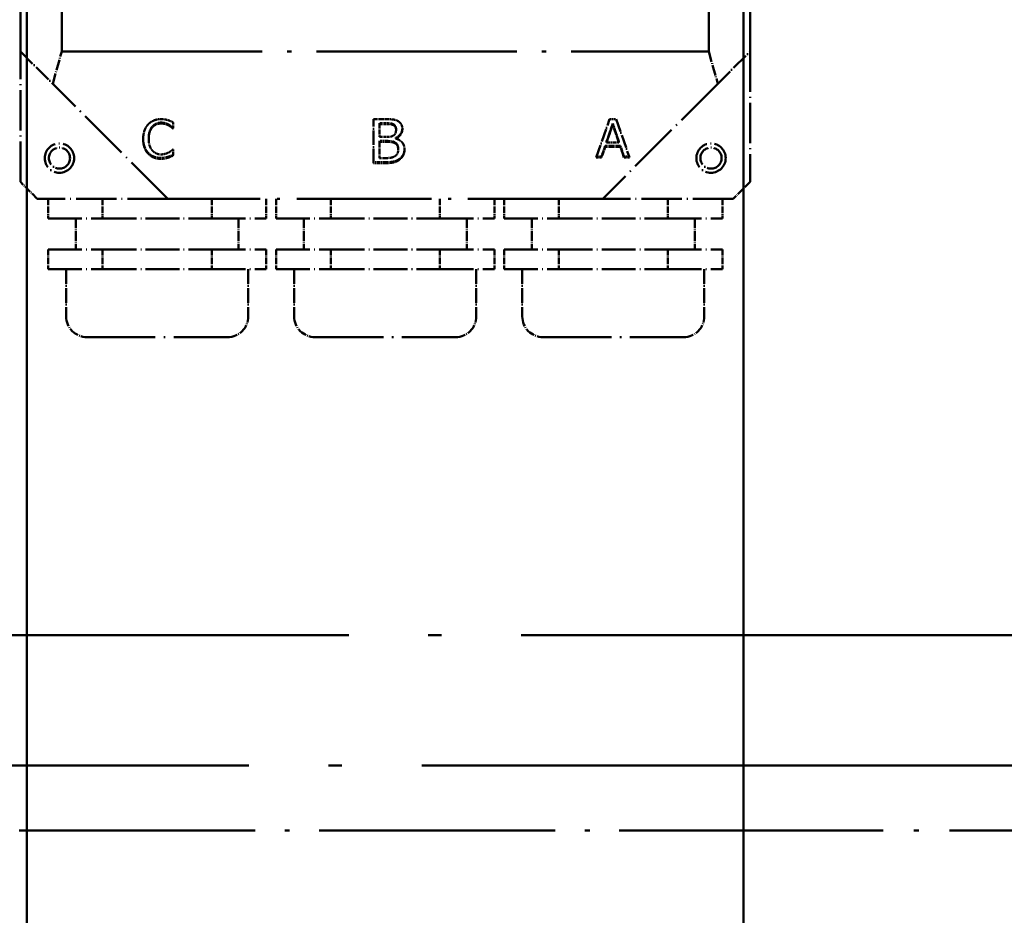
# Model space of a CAD drawing. Header units: millimetres. Extents: x 40 to 4804, y -323 to 2338.
# Tile 6 of 36: x 1104 to 1255, y 937 to 1074. Entities that reach past the tile are written whole.
import ezdxf

# ---------------------------------------------------------------- set-up
doc = ezdxf.new("R2010")
doc.units = ezdxf.units.MM
doc.header["$LTSCALE"] = 8
doc.linetypes.add('LONG_DASH_DOTTED', pattern=[0.61, 0.48, -0.06, 0.01, -0.06])
for name, color, linetype, lineweight in [('Dimension (ISO)', 7, 'Continuous', 25), ('Overlay (ISO)', 7, 'LONG_DASH_DOTTED', 50), ('Visible (ISO)', 7, 'Continuous', 50)]:
    doc.layers.add(name, color=color, linetype=linetype, lineweight=lineweight)
doc.styles.add('Note Text (ISO)', font='tahoma.ttf')
doc.dimstyles.new('Default (ISO)', dxfattribs={"dimscale": 8, "dimtxt": 3.5, "dimasz": 2.5, "dimexe": 3.175, "dimexo": 0, "dimgap": 0.762, "dimtad": 1, "dimtoh": 1, "dimrnd": 1e-08, "dimzin": 0, "dimtxsty": 'Note Text (ISO)', "dimcen": 0.09, "dimdle": 10, "dimclrd": 256, "dimclre": 256, "dimclrt": 256, "dimazin": 0, "dimtfac": 1.001486, "dimtmove": 0, "dimatfit": 3, "dimfxl": 1, "dimtolj": 1, "dimtzin": 0, "dimlwd": -1, "dimlwe": -1, "dimarcsym": 0})

# ---------------------------------------------------------------- blocks, each defined once
blk = doc.blocks.new('*D46')
at = {"layer": 'Defpoints', "color": 0, "transparency": 16777216}
for p in [(1149.27, 1475.56), (849.62, 751.11), (929.62, 751.11)]:
    blk.add_point(p, dxfattribs=at)
at = {"layer": 'Dimension (ISO)', "transparency": 16777216}
for p, q in [((1149.27, 1475.56), (824.22, 1475.56)), ((849.62, 1455.56), (849.62, 771.11)), ((929.62, 751.11), (824.22, 751.11))]:
    blk.add_line(p, q, dxfattribs=at)
for points in [[(846.28, 1455.56), (852.95, 1455.56), (849.62, 1475.56)], [(846.28, 771.11), (852.95, 771.11), (849.62, 751.11)]]:
    blk.add_solid(points, dxfattribs=at)
at = {"layer": 'Dimension (ISO)', "transparency": 16777216, "insert": (814.94, 1055.71), "char_height": 28, "attachment_point": 1, "rotation": 90, "style": 'Note Text (ISO)'}
blk.add_mtext('\\A1;724', dxfattribs=at)

msp = doc.modelspace()

# ---------------------------------------------------------------- linework, layer by layer
at = {"layer": 'Overlay (ISO)', "ltscale": 4.819924}
for p, q in [((1103.618, 1129.281), (1103.618, 1069.535)), ((1109.968, 1069.535), (1109.968, 1129.281)), ((1209.268, 1129.281), (1209.268, 1069.535)), ((1215.618, 1069.535), (1215.618, 1129.281))]:
    msp.add_line(p, q, dxfattribs=at)
at = {"layer": 'Overlay (ISO)', "ltscale": 1.61564}
for p, q in [((1103.618, 1049.508), (1103.618, 1069.535)), ((1215.618, 1069.535), (1215.618, 1049.508)), ((1126.245, 1046.908), (1106.218, 1046.908)), ((1213.018, 1046.908), (1192.991, 1046.908))]:
    msp.add_line(p, q, dxfattribs=at)
at = {"layer": 'Overlay (ISO)', "ltscale": 0.692777}
for p, q in [((1103.618, 1069.535), (1108.577, 1064.577)), ((1210.66, 1064.577), (1215.618, 1069.535))]:
    msp.add_line(p, q, dxfattribs=at)
at = {"layer": 'Overlay (ISO)', "ltscale": 0.430286}
for p, q in [((1108.577, 1064.577), (1109.968, 1069.535)), ((1209.268, 1069.535), (1210.66, 1064.577))]:
    msp.add_line(p, q, dxfattribs=at)
at = {"layer": 'Overlay (ISO)', "ltscale": 8.011065}
msp.add_line((1109.968, 1069.535), (1209.268, 1069.535), dxfattribs=at)
at = {"layer": 'Overlay (ISO)', "ltscale": 2.05512}
for p, q in [((1126.245, 1046.908), (1108.577, 1064.577)), ((1210.66, 1064.577), (1192.991, 1046.908))]:
    msp.add_line(p, q, dxfattribs=at)
at = {"layer": 'Overlay (ISO)', "ltscale": 0.078863}
msp.add_line((1127.092, 1058.641), (1127.092, 1057.698), dxfattribs=at)
at = {"layer": 'Overlay (ISO)', "ltscale": 0.564635}
msp.add_line((1157.827, 1052.396), (1157.827, 1059.136), dxfattribs=at)
at = {"layer": 'Overlay (ISO)', "ltscale": 0.14955}
msp.add_line((1157.827, 1059.136), (1159.682, 1059.136), dxfattribs=at)
at = {"layer": 'Overlay (ISO)', "ltscale": 0.040238}
for p, q in [((1158.757, 1058.371), (1158.757, 1058.506)), ((1160.919, 1058.196), (1160.919, 1058.331)), ((1194.539, 1058.336), (1194.539, 1058.471)), ((1127.028, 1057.698), (1127.028, 1057.833)), ((1161.276, 1057.492), (1161.276, 1057.627)), ((1123.31, 1056.09), (1123.31, 1056.225)), ((1158.757, 1055.651), (1158.757, 1055.786)), ((1161.265, 1056.175), (1161.265, 1056.311)), ((1193.378, 1054.905), (1193.378, 1055.04)), ((1193.6, 1055.571), (1193.6, 1055.706)), ((1195.484, 1055.571), (1195.484, 1055.706)), ((1195.706, 1054.905), (1195.706, 1055.04)), ((1126.281, 1053.224), (1126.281, 1053.36)), ((1161.605, 1054.428), (1161.605, 1054.563)), ((1192.824, 1053.263), (1192.824, 1053.398)), ((1196.26, 1053.263), (1196.26, 1053.398))]:
    msp.add_line(p, q, dxfattribs=at)
at = {"layer": 'Overlay (ISO)', "ltscale": 0.07175}
for p, q in [((1159.648, 1058.506), (1158.757, 1058.506)), ((1159.648, 1058.371), (1158.757, 1058.371))]:
    msp.add_line(p, q, dxfattribs=at)
at = {"layer": 'Overlay (ISO)', "ltscale": 0.16511}
msp.add_line((1158.757, 1058.371), (1158.757, 1056.399), dxfattribs=at)
at = {"layer": 'Overlay (ISO)', "ltscale": 0.519238}
for p, q in [((1192.003, 1053.263), (1194.06, 1059.136)), ((1195.058, 1059.136), (1197.115, 1053.263))]:
    msp.add_line(p, q, dxfattribs=at)
at = {"layer": 'Overlay (ISO)', "ltscale": 0.243681}
for p, q in [((1194.539, 1058.471), (1193.6, 1055.706)), ((1194.539, 1058.336), (1193.6, 1055.571))]:
    msp.add_line(p, q, dxfattribs=at)
at = {"layer": 'Overlay (ISO)', "ltscale": 0.080459}
msp.add_line((1194.06, 1059.136), (1195.058, 1059.136), dxfattribs=at)
at = {"layer": 'Overlay (ISO)', "ltscale": 0.243805}
for p, q in [((1195.484, 1055.706), (1194.539, 1058.471)), ((1195.484, 1055.571), (1194.539, 1058.336))]:
    msp.add_line(p, q, dxfattribs=at)
at = {"layer": 'Overlay (ISO)', "ltscale": 0.005084}
for p, q in [((1127.092, 1057.833), (1127.028, 1057.833)), ((1127.092, 1057.698), (1127.028, 1057.698))]:
    msp.add_line(p, q, dxfattribs=at)
at = {"layer": 'Overlay (ISO)', "ltscale": 0.085022}
for p, q in [((1158.757, 1056.399), (1159.813, 1056.399)), ((1159.813, 1055.786), (1158.757, 1055.786)), ((1159.813, 1055.651), (1158.757, 1055.651))]:
    msp.add_line(p, q, dxfattribs=at)
at = {"layer": 'Overlay (ISO)', "ltscale": 0.208586}
msp.add_line((1158.757, 1055.651), (1158.757, 1053.161), dxfattribs=at)
at = {"layer": 'Overlay (ISO)', "ltscale": 0.002646}
msp.add_line((1161.265, 1056.175), (1161.265, 1056.143), dxfattribs=at)
at = {"layer": 'Overlay (ISO)', "ltscale": 0.144556}
for p, q in [((1193.378, 1055.04), (1192.824, 1053.398)), ((1193.378, 1054.905), (1192.824, 1053.263)), ((1196.26, 1053.398), (1195.706, 1055.04)), ((1196.26, 1053.263), (1195.706, 1054.905))]:
    msp.add_line(p, q, dxfattribs=at)
at = {"layer": 'Overlay (ISO)', "ltscale": 0.187737}
for p, q in [((1195.706, 1055.04), (1193.378, 1055.04)), ((1195.706, 1054.905), (1193.378, 1054.905))]:
    msp.add_line(p, q, dxfattribs=at)
at = {"layer": 'Overlay (ISO)', "ltscale": 0.151845}
msp.add_line((1193.6, 1055.571), (1195.484, 1055.571), dxfattribs=at)
at = {"layer": 'Overlay (ISO)', "ltscale": 0.004686}
msp.add_line((1127.032, 1054.49), (1127.092, 1054.49), dxfattribs=at)
at = {"layer": 'Overlay (ISO)', "ltscale": 0.078066}
msp.add_line((1127.092, 1054.49), (1127.092, 1053.558), dxfattribs=at)
at = {"layer": 'Overlay (ISO)', "ltscale": 0.062285}
msp.add_line((1192.824, 1053.398), (1192.051, 1053.398), dxfattribs=at)
at = {"layer": 'Overlay (ISO)', "ltscale": 0.065077}
msp.add_line((1197.068, 1053.398), (1196.26, 1053.398), dxfattribs=at)
at = {"layer": 'Overlay (ISO)', "ltscale": 0.161907}
for p, q in [((1159.835, 1052.531), (1157.827, 1052.531)), ((1159.835, 1052.396), (1157.827, 1052.396))]:
    msp.add_line(p, q, dxfattribs=at)
at = {"layer": 'Overlay (ISO)', "ltscale": 0.060767}
msp.add_line((1158.757, 1053.161), (1159.512, 1053.161), dxfattribs=at)
at = {"layer": 'Overlay (ISO)', "ltscale": 0.066102}
msp.add_line((1192.824, 1053.263), (1192.003, 1053.263), dxfattribs=at)
at = {"layer": 'Overlay (ISO)', "ltscale": 0.068893}
msp.add_line((1197.115, 1053.263), (1196.26, 1053.263), dxfattribs=at)
at = {"layer": 'Overlay (ISO)', "ltscale": 0.296543}
for p, q in [((1106.218, 1046.908), (1103.618, 1049.508)), ((1215.618, 1049.508), (1213.018, 1046.908))]:
    msp.add_line(p, q, dxfattribs=at)
at = {"layer": 'Overlay (ISO)', "ltscale": 0.245802}
for p, q in [((1107.871, 1046.908), (1107.871, 1043.86)), ((1116.244, 1046.908), (1116.244, 1043.86)), ((1132.992, 1046.908), (1132.992, 1043.86)), ((1141.365, 1046.908), (1141.365, 1043.86)), ((1142.871, 1046.908), (1142.871, 1043.86)), ((1151.244, 1046.908), (1151.244, 1043.86)), ((1167.992, 1046.908), (1167.992, 1043.86)), ((1176.365, 1046.908), (1176.365, 1043.86)), ((1177.871, 1046.908), (1177.871, 1043.86)), ((1186.244, 1046.908), (1186.244, 1043.86)), ((1202.992, 1046.908), (1202.992, 1043.86)), ((1211.365, 1046.908), (1211.365, 1043.86)), ((1107.871, 1039.136), (1107.871, 1036.088)), ((1116.244, 1039.136), (1116.244, 1036.088)), ((1132.992, 1039.136), (1132.992, 1036.088)), ((1141.365, 1039.136), (1141.365, 1036.088)), ((1142.871, 1039.136), (1142.871, 1036.088)), ((1151.244, 1039.136), (1151.244, 1036.088)), ((1167.992, 1039.136), (1167.992, 1036.088)), ((1176.365, 1039.136), (1176.365, 1036.088)), ((1177.871, 1039.136), (1177.871, 1036.088)), ((1186.244, 1039.136), (1186.244, 1036.088)), ((1202.992, 1039.136), (1202.992, 1036.088)), ((1211.365, 1039.136), (1211.365, 1036.088))]:
    msp.add_line(p, q, dxfattribs=at)
at = {"layer": 'Overlay (ISO)', "ltscale": 5.384659}
msp.add_line((1192.991, 1046.908), (1126.245, 1046.908), dxfattribs=at)
at = {"layer": 'Overlay (ISO)', "ltscale": 1.350994}
for p, q in [((1107.871, 1043.86), (1116.244, 1043.86)), ((1116.244, 1043.86), (1132.992, 1043.86)), ((1132.992, 1043.86), (1141.365, 1043.86)), ((1142.871, 1043.86), (1151.244, 1043.86)), ((1151.244, 1043.86), (1167.992, 1043.86)), ((1167.992, 1043.86), (1176.365, 1043.86)), ((1177.871, 1043.86), (1186.244, 1043.86)), ((1186.244, 1043.86), (1202.992, 1043.86)), ((1202.992, 1043.86), (1211.365, 1043.86)), ((1107.871, 1039.136), (1116.244, 1039.136)), ((1116.244, 1039.136), (1132.992, 1039.136)), ((1132.992, 1039.136), (1141.365, 1039.136)), ((1142.871, 1039.136), (1151.244, 1039.136)), ((1151.244, 1039.136), (1167.992, 1039.136)), ((1167.992, 1039.136), (1176.365, 1039.136)), ((1177.871, 1039.136), (1186.244, 1039.136)), ((1186.244, 1039.136), (1202.992, 1039.136)), ((1202.992, 1039.136), (1211.365, 1039.136)), ((1107.871, 1036.088), (1116.244, 1036.088)), ((1116.244, 1036.088), (1132.992, 1036.088)), ((1132.992, 1036.088), (1141.365, 1036.088)), ((1142.871, 1036.088), (1151.244, 1036.088)), ((1151.244, 1036.088), (1167.992, 1036.088)), ((1167.992, 1036.088), (1176.365, 1036.088)), ((1177.871, 1036.088), (1186.244, 1036.088)), ((1186.244, 1036.088), (1202.992, 1036.088)), ((1202.992, 1036.088), (1211.365, 1036.088))]:
    msp.add_line(p, q, dxfattribs=at)
at = {"layer": 'Overlay (ISO)', "ltscale": 0.381048}
for p, q in [((1112.118, 1043.86), (1112.118, 1039.136)), ((1137.118, 1043.86), (1137.118, 1039.136)), ((1147.118, 1043.86), (1147.118, 1039.136)), ((1172.118, 1043.86), (1172.118, 1039.136)), ((1182.118, 1043.86), (1182.118, 1039.136)), ((1207.118, 1043.86), (1207.118, 1039.136))]:
    msp.add_line(p, q, dxfattribs=at)
at = {"layer": 'Overlay (ISO)', "ltscale": 0.583916}
for p, q in [((1110.648, 1036.088), (1110.648, 1028.849)), ((1138.588, 1036.088), (1138.588, 1028.849)), ((1145.648, 1036.088), (1145.648, 1028.849)), ((1173.588, 1036.088), (1173.588, 1028.849)), ((1180.648, 1036.088), (1180.648, 1028.849)), ((1208.588, 1036.088), (1208.588, 1028.849))]:
    msp.add_line(p, q, dxfattribs=at)
at = {"layer": 'Overlay (ISO)', "ltscale": 2.735918}
for p, q in [((1113.823, 1025.674), (1135.413, 1025.674)), ((1148.823, 1025.674), (1170.413, 1025.674)), ((1183.823, 1025.674), (1205.413, 1025.674))]:
    msp.add_line(p, q, dxfattribs=at)
at = {"layer": 'Overlay (ISO)', "ltscale": 25.428875}
msp.add_line((1278.118, 979.908), (1041.118, 979.908), dxfattribs=at)
at = {"layer": 'Overlay (ISO)', "ltscale": 25.536169}
msp.add_line((1040.618, 959.908), (1278.618, 959.908), dxfattribs=at)
at = {"layer": 'Overlay (ISO)', "ltscale": 9.439451}
msp.add_line((1103.406, 949.908), (1215.831, 949.908), dxfattribs=at)
at = {"layer": 'Overlay (ISO)', "ltscale": 9.783805}
msp.add_line((1331.518, 949.908), (1215.831, 949.908), dxfattribs=at)
at = {"layer": 'Overlay (ISO)', "ltscale": 1.140436}
for centre in [(1109.618, 1053.158), (1209.618, 1053.158)]:
    msp.add_circle(centre, 2.25, dxfattribs=at)
at = {"layer": 'Overlay (ISO)', "ltscale": 0.821593}
for centre in [(1109.618, 1053.158), (1209.618, 1053.158)]:
    msp.add_circle(centre, 1.621, dxfattribs=at)
at = {"layer": 'Overlay (ISO)', "ltscale": 0.402256}
for centre, start, end in [((1113.823, 1028.849), 180, 270), ((1135.413, 1028.849), 270, 0), ((1148.823, 1028.849), 180, 270), ((1170.413, 1028.849), 270, 0), ((1183.823, 1028.849), 180, 270), ((1205.413, 1028.849), 270, 0)]:
    msp.add_arc(centre, 3.175, start, end, dxfattribs=at)
at = {"layer": 'Overlay (ISO)', "ltscale": 0.201724}
msp.add_open_spline([(1122.465, 1056.09), (1122.465, 1056.827), (1122.855, 1057.922), (1123.226, 1058.327)], degree=2, dxfattribs=at)
at = {"layer": 'Overlay (ISO)', "ltscale": 0.179141}
msp.add_open_spline([(1123.226, 1058.327), (1123.592, 1058.722), (1124.591, 1059.136), (1125.208, 1059.136)], degree=2, dxfattribs=at)
at = {"layer": 'Overlay (ISO)', "ltscale": 0.157986}
msp.add_open_spline([(1123.854, 1058), (1123.683, 1057.8), (1123.549, 1057.549), (1123.358, 1056.943), (1123.31, 1056.602), (1123.31, 1056.225)], degree=3, knots=[-0.38416064, -0.38416064, -0.38416064, -0.38416064, -0.19208032, -0.19208032, 0, 0, 0, 0], dxfattribs=at)
msp.add_open_spline([(1123.854, 1057.865), (1123.597, 1057.565), (1123.31, 1056.656), (1123.31, 1056.09)], degree=2, dxfattribs=at)
at = {"layer": 'Overlay (ISO)', "ltscale": 0.12391}
msp.add_open_spline([(1125.203, 1058.604), (1124.943, 1058.604), (1124.697, 1058.553), (1124.232, 1058.347), (1124.029, 1058.197), (1123.854, 1058)], degree=3, knots=[-0.13603991, -0.13603991, -0.13603991, -0.13603991, -0.06801996, -0.06801996, 0, 0, 0, 0], dxfattribs=at)
msp.add_open_spline([(1125.203, 1058.469), (1124.813, 1058.469), (1124.116, 1058.16), (1123.854, 1057.865)], degree=2, dxfattribs=at)
at = {"layer": 'Overlay (ISO)', "ltscale": 0.095688}
msp.add_open_spline([(1126.34, 1058.324), (1126.186, 1058.406), (1126.017, 1058.474), (1125.651, 1058.578), (1125.441, 1058.604), (1125.203, 1058.604)], degree=3, knots=[-0.31501925, -0.31501925, -0.31501925, -0.31501925, -0.15750963, -0.15750963, 0, 0, 0, 0], dxfattribs=at)
msp.add_open_spline([(1126.34, 1058.189), (1126.108, 1058.312), (1125.559, 1058.469), (1125.203, 1058.469)], degree=2, dxfattribs=at)
at = {"layer": 'Overlay (ISO)', "ltscale": 0.087697}
msp.add_open_spline([(1125.208, 1059.136), (1125.515, 1059.136), (1126.054, 1059.05), (1126.281, 1058.983)], degree=2, dxfattribs=at)
at = {"layer": 'Overlay (ISO)', "ltscale": 0.071422}
msp.add_open_spline([(1126.281, 1058.983), (1126.479, 1058.921), (1126.889, 1058.745), (1127.092, 1058.641)], degree=2, dxfattribs=at)
at = {"layer": 'Overlay (ISO)', "ltscale": 0.069082}
msp.add_open_spline([(1127.028, 1057.833), (1126.955, 1057.897), (1126.863, 1057.973), (1126.639, 1058.151), (1126.502, 1058.238), (1126.34, 1058.324)], degree=3, knots=[-0.1496147, -0.1496147, -0.1496147, -0.1496147, -0.07480735, -0.07480735, 0, 0, 0, 0], dxfattribs=at)
msp.add_open_spline([(1127.028, 1057.698), (1126.919, 1057.793), (1126.583, 1058.06), (1126.34, 1058.189)], degree=2, dxfattribs=at)
at = {"layer": 'Overlay (ISO)', "ltscale": 0.10461}
msp.add_open_spline([(1160.919, 1058.331), (1160.767, 1058.411), (1160.6, 1058.461), (1160.233, 1058.497), (1159.977, 1058.506), (1159.648, 1058.506)], degree=3, knots=[-0.088554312, -0.088554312, -0.088554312, -0.088554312, -0.044277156, -0.044277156, 0, 0, 0, 0], dxfattribs=at)
msp.add_open_spline([(1160.919, 1058.196), (1160.692, 1058.316), (1160.142, 1058.371), (1159.648, 1058.371)], degree=2, dxfattribs=at)
at = {"layer": 'Overlay (ISO)', "ltscale": 0.151722}
msp.add_open_spline([(1159.682, 1059.136), (1160.431, 1059.136), (1161.18, 1059.043), (1161.52, 1058.863)], degree=2, dxfattribs=at)
at = {"layer": 'Overlay (ISO)', "ltscale": 0.069011}
msp.add_open_spline([(1161.276, 1057.627), (1161.276, 1057.787), (1161.248, 1057.927), (1161.134, 1058.167), (1161.043, 1058.262), (1160.919, 1058.331)], degree=3, knots=[-0.052903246, -0.052903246, -0.052903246, -0.052903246, -0.026451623, -0.026451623, 0, 0, 0, 0], dxfattribs=at)
msp.add_open_spline([(1161.276, 1057.492), (1161.276, 1057.732), (1161.106, 1058.092), (1160.919, 1058.196)], degree=2, dxfattribs=at)
at = {"layer": 'Overlay (ISO)', "ltscale": 0.126576}
msp.add_open_spline([(1161.52, 1058.863), (1161.9, 1058.671), (1162.246, 1058.043), (1162.246, 1057.617)], degree=2, dxfattribs=at)
at = {"layer": 'Overlay (ISO)', "ltscale": 0.089962}
msp.add_open_spline([(1159.813, 1056.399), (1160.249, 1056.399), (1160.663, 1056.487), (1160.885, 1056.623)], degree=2, dxfattribs=at)
at = {"layer": 'Overlay (ISO)', "ltscale": 0.08319}
msp.add_open_spline([(1160.885, 1056.623), (1161.1, 1056.754), (1161.276, 1057.175), (1161.276, 1057.492)], degree=2, dxfattribs=at)
at = {"layer": 'Overlay (ISO)', "ltscale": 0.147287}
msp.add_open_spline([(1162.245, 1057.688), (1162.234, 1057.397), (1162.147, 1057.134), (1161.811, 1056.649), (1161.571, 1056.453), (1161.265, 1056.311)], degree=3, knots=[-0.15545532, -0.15545532, -0.15545532, -0.15545532, -0.08047531, -0.08047531, 0, 0, 0, 0], dxfattribs=at)
at = {"layer": 'Overlay (ISO)', "ltscale": 0.152687}
msp.add_open_spline([(1162.246, 1057.617), (1162.246, 1057.142), (1161.724, 1056.388), (1161.265, 1056.175)], degree=2, dxfattribs=at)
at = {"layer": 'Overlay (ISO)', "ltscale": 0.19859}
msp.add_open_spline([(1123.231, 1053.959), (1122.987, 1054.213), (1122.799, 1054.53), (1122.538, 1055.274), (1122.471, 1055.69), (1122.465, 1056.157)], degree=3, knots=[-0.515054, -0.515054, -0.515054, -0.515054, -0.257527, -0.257527, -0.01174509, -0.01174509, -0.01174509, -0.01174509], dxfattribs=at)
at = {"layer": 'Overlay (ISO)', "ltscale": 0.204235}
msp.add_open_spline([(1123.231, 1053.824), (1122.865, 1054.205), (1122.465, 1055.347), (1122.465, 1056.09)], degree=2, dxfattribs=at)
at = {"layer": 'Overlay (ISO)', "ltscale": 0.158717}
msp.add_open_spline([(1123.31, 1056.09), (1123.31, 1055.485), (1123.612, 1054.614), (1123.874, 1054.314)], degree=2, dxfattribs=at)
at = {"layer": 'Overlay (ISO)', "ltscale": 0.100834}
msp.add_open_spline([(1161.038, 1055.611), (1160.89, 1055.684), (1160.73, 1055.732), (1160.382, 1055.775), (1160.134, 1055.786), (1159.813, 1055.786)], degree=3, knots=[-0.10918429, -0.10918429, -0.10918429, -0.10918429, -0.05459215, -0.05459215, 0, 0, 0, 0], dxfattribs=at)
msp.add_open_spline([(1161.038, 1055.476), (1160.817, 1055.586), (1160.295, 1055.651), (1159.813, 1055.651)], degree=2, dxfattribs=at)
at = {"layer": 'Overlay (ISO)', "ltscale": 0.105462}
msp.add_open_spline([(1161.605, 1054.563), (1161.605, 1054.818), (1161.567, 1055.027), (1161.416, 1055.355), (1161.265, 1055.495), (1161.038, 1055.611)], degree=3, knots=[-0.12618442, -0.12618442, -0.12618442, -0.12618442, -0.06309221, -0.06309221, 0, 0, 0, 0], dxfattribs=at)
msp.add_open_spline([(1161.605, 1054.428), (1161.605, 1054.81), (1161.378, 1055.302), (1161.038, 1055.476)], degree=2, dxfattribs=at)
at = {"layer": 'Overlay (ISO)', "ltscale": 0.190646}
msp.add_open_spline([(1161.265, 1056.143), (1161.889, 1055.979), (1162.575, 1055.11), (1162.575, 1054.466)], degree=2, dxfattribs=at)
at = {"layer": 'Overlay (ISO)', "ltscale": 0.176115}
msp.add_open_spline([(1125.194, 1053.188), (1124.798, 1053.188), (1124.433, 1053.252), (1123.764, 1053.509), (1123.475, 1053.702), (1123.231, 1053.959)], degree=3, knots=[-0.21888109, -0.21888109, -0.21888109, -0.21888109, -0.10944055, -0.10944055, 0, 0, 0, 0], dxfattribs=at)
msp.add_open_spline([(1125.194, 1053.053), (1124.6, 1053.053), (1123.597, 1053.439), (1123.231, 1053.824)], degree=2, dxfattribs=at)
at = {"layer": 'Overlay (ISO)', "ltscale": 0.121753}
msp.add_open_spline([(1123.874, 1054.314), (1124.131, 1054.024), (1124.818, 1053.729), (1125.203, 1053.729)], degree=2, dxfattribs=at)
at = {"layer": 'Overlay (ISO)', "ltscale": 0.089298}
msp.add_open_spline([(1126.281, 1053.36), (1126.103, 1053.302), (1125.938, 1053.26), (1125.635, 1053.202), (1125.437, 1053.188), (1125.194, 1053.188)], degree=3, knots=[-0.36198076, -0.36198076, -0.36198076, -0.36198076, -0.18099038, -0.18099038, 0, 0, 0, 0], dxfattribs=at)
at = {"layer": 'Overlay (ISO)', "ltscale": 0.099326}
msp.add_open_spline([(1125.203, 1053.729), (1125.554, 1053.729), (1126.153, 1053.896), (1126.385, 1054.019)], degree=2, dxfattribs=at)
at = {"layer": 'Overlay (ISO)', "ltscale": 0.071097}
msp.add_open_spline([(1127.092, 1053.693), (1126.957, 1053.632), (1126.83, 1053.575), (1126.593, 1053.463), (1126.449, 1053.41), (1126.281, 1053.36)], degree=3, knots=[-0.30578174, -0.30578174, -0.30578174, -0.30578174, -0.15289087, -0.15289087, 0, 0, 0, 0], dxfattribs=at)
msp.add_open_spline([(1127.092, 1053.558), (1126.889, 1053.467), (1126.533, 1053.301), (1126.281, 1053.224)], degree=2, dxfattribs=at)
at = {"layer": 'Overlay (ISO)', "ltscale": 0.06556}
msp.add_open_spline([(1126.385, 1054.019), (1126.607, 1054.143), (1126.939, 1054.4), (1127.032, 1054.49)], degree=2, dxfattribs=at)
at = {"layer": 'Overlay (ISO)', "ltscale": 0.132215}
msp.add_open_spline([(1159.512, 1053.161), (1160.125, 1053.161), (1160.828, 1053.27), (1161.1, 1053.445)], degree=2, dxfattribs=at)
at = {"layer": 'Overlay (ISO)', "ltscale": 0.096132}
msp.add_open_spline([(1161.1, 1053.445), (1161.361, 1053.625), (1161.605, 1054.073), (1161.605, 1054.428)], degree=2, dxfattribs=at)
at = {"layer": 'Overlay (ISO)', "ltscale": 0.139709}
msp.add_open_spline([(1162.574, 1054.533), (1162.566, 1054.226), (1162.5, 1053.953), (1162.244, 1053.457), (1162.068, 1053.245), (1161.849, 1053.077)], degree=3, knots=[-0.2082905, -0.2082905, -0.2082905, -0.2082905, -0.10784518, -0.10784518, 0, 0, 0, 0], dxfattribs=at)
at = {"layer": 'Overlay (ISO)', "ltscale": 0.145441}
msp.add_open_spline([(1162.575, 1054.466), (1162.575, 1053.963), (1162.178, 1053.193), (1161.849, 1052.942)], degree=2, dxfattribs=at)
at = {"layer": 'Overlay (ISO)', "ltscale": 0.089298}
msp.add_open_spline([(1126.281, 1053.224), (1126.014, 1053.139), (1125.559, 1053.053), (1125.194, 1053.053)], degree=2, dxfattribs=at)
at = {"layer": 'Overlay (ISO)', "ltscale": 0.17225}
msp.add_open_spline([(1161.849, 1053.077), (1161.584, 1052.881), (1161.302, 1052.74), (1160.7, 1052.573), (1160.312, 1052.531), (1159.835, 1052.531)], degree=3, knots=[-0.48968197, -0.48968197, -0.48968197, -0.48968197, -0.24484098, -0.24484098, 0, 0, 0, 0], dxfattribs=at)
msp.add_open_spline([(1161.849, 1052.942), (1161.452, 1052.647), (1160.55, 1052.396), (1159.835, 1052.396)], degree=2, dxfattribs=at)
at = {"layer": 'Visible (ISO)'}
for p, q in [((1104.618, 912.458), (1104.618, 1189.908)), ((1214.618, 912.458), (1214.618, 1189.908))]:
    msp.add_line(p, q, dxfattribs=at)

# ---------------------------------------------------------------- dimensions: what is measured, and where the dimension line sits
at = {"layer": 'Dimension (ISO)'}
dim = msp.add_linear_dim(base=(849.618, 751.108), p1=(1149.266, 1475.558), p2=(929.618, 751.108), angle=90, dimstyle='Default (ISO)', override={"dimgap": 0.762, "dimtoh": 0, "dimdec": 0, "dimtol": 0, "dimlim": 0, "dimtp": 0, "dimtm": 0, "dimtdec": 2, "dimtofl": 0, "dimatfit": 1}, dxfattribs=at)
dim.commit()
dim.dimension.update_dxf_attribs({"geometry": '*D46', "text_midpoint": (849.618, 1085.833), "dimtype": 160})

doc.saveas('drawing.dxf')
